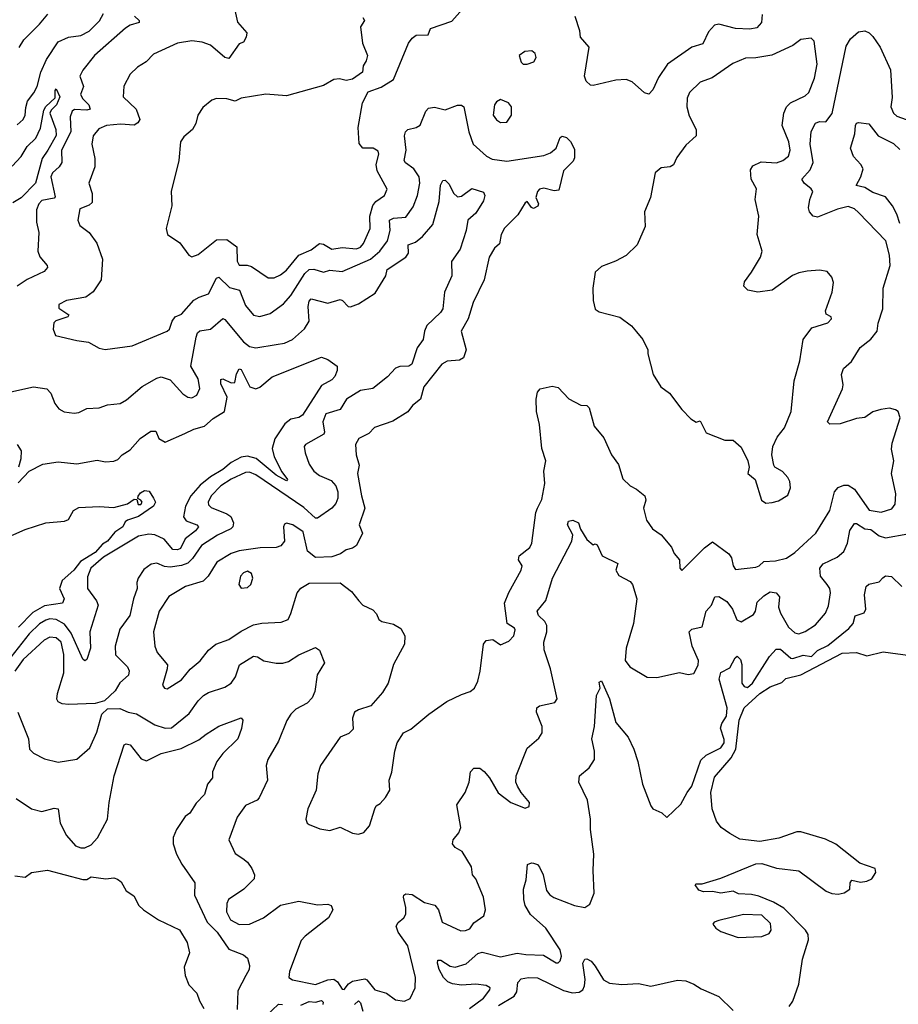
# Model space of a CAD drawing. Extents: x 1552033 to 1694788, y 811965 to 917215.
# Tile 84 of 256: x 1601038 to 1605308, y 825055 to 829839. Entities that reach past the tile are written whole.
import ezdxf

# ---------------------------------------------------------------- set-up
doc = ezdxf.new("R2010")
doc.units = 0

msp = doc.modelspace()

# ---------------------------------------------------------------- linework, layer by layer
at = {"layer": '0CON20XD'}
for points in [[(1602071.1, 829945), (1602096.4, 829826.4), (1602141.2, 829775), (1602138.8, 829755), (1602125, 829730), (1602105, 829722.5), (1602055, 829650), (1602035, 829655.5), (1601965.3, 829715.3), (1601925, 829730.4), (1601875, 829736.2), (1601805, 829724.4), (1601687.7, 829672.3), (1601653.3, 829635), (1601610.7, 829609.3), (1601575, 829574), (1601544.3, 829515.7), (1601540.8, 829465), (1601604.2, 829404.2), (1601621.5, 829355), (1601612.7, 829337.3), (1601595, 829326.4), (1601527.7, 829332.3), (1601460, 829325), (1601421.9, 829308.1), (1601395.7, 829275), (1601388.1, 829235), (1601403.8, 829165), (1601403.3, 829125), (1601374.4, 829045), (1601390.8, 828995), (1601389.4, 828950.6), (1601375, 828938.2), (1601330.6, 828919.4), (1601320.3, 828865), (1601329.8, 828839.8), (1601375.7, 828805), (1601412.8, 828752.8), (1601440, 828675), (1601434.2, 828575), (1601395, 828516.2), (1601359.7, 828490.3), (1601265, 828474.4), (1601227.5, 828455), (1601227.5, 828437.5), (1601277.5, 828405), (1601272.5, 828395), (1601214.4, 828375.6), (1601204.3, 828365.7), (1601201.2, 828335), (1601212.5, 828305), (1601315, 828280), (1601372.7, 828272.7), (1601425, 828243.8), (1601453.6, 828236.4), (1601585, 828254.3), (1601755, 828326.5), (1601765.5, 828335), (1601779.4, 828375), (1601794.2, 828395), (1601825, 828408.1), (1601885, 828476.1), (1601910.5, 828490.5), (1601955, 828507.1), (1601995, 828582.9), (1602005, 828587.8), (1602058.1, 828538.1), (1602105.5, 828525), (1602135, 828450), (1602175, 828404.3), (1602205, 828397.5), (1602255, 828412), (1602320.6, 828459.4), (1602355, 828498.5), (1602423.4, 828606.6), (1602445, 828624.7), (1602467.8, 828627.8), (1602515, 828612.2), (1602545, 828621.6), (1602605, 828615.3), (1602743.3, 828675), (1602787.6, 828715), (1602825.2, 828765), (1602838, 828815), (1602835.4, 828865), (1602854.8, 828875.2), (1602915, 828880.4), (1602950.8, 828929.2), (1602971.1, 828985), (1602982.8, 829045), (1602978.8, 829075), (1602954.3, 829114.3), (1602913.8, 829143.8), (1602906.9, 829155), (1602915.9, 829205), (1602907.5, 829275), (1602912.5, 829295), (1602925, 829305.6), (1602965, 829315.6), (1602983.5, 829326.5), (1603011.4, 829395), (1603025, 829410), (1603053.9, 829413.9), (1603105, 829400.8), (1603165, 829424), (1603185, 829424.2), (1603196.5, 829415), (1603220, 829295), (1603241.2, 829235), (1603306.4, 829176.3), (1603335, 829160.8), (1603405, 829151.8), (1603585, 829179.5), (1603617.6, 829192.4), (1603644.5, 829215), (1603665, 829266.7), (1603675, 829274), (1603695, 829267.1), (1603715, 829248.1), (1603735, 829210), (1603735, 829167.5), (1603728.6, 829151.4), (1603681.5, 829105), (1603658.7, 829011.3), (1603635, 829006.9), (1603585, 829021.1), (1603565, 829015.6), (1603554.4, 829005), (1603546.2, 828975), (1603559.1, 828945), (1603556.5, 828933.5), (1603535, 828921.1), (1603525, 828926), (1603505, 828956), (1603495, 828948.8), (1603459.5, 828890.5), (1603394.1, 828825.9), (1603378.2, 828795), (1603369.6, 828750.4), (1603345, 828729.2), (1603320.4, 828685), (1603294.6, 828575.4), (1603241.5, 828465), (1603217.1, 828385), (1603183.3, 828325), (1603208.1, 828235), (1603195, 828196.2), (1603175, 828184.3), (1603115, 828180.4), (1603090, 828165), (1603001.5, 828055), (1602985.6, 827995), (1602947.5, 827965), (1602925, 827933.1), (1602851.2, 827888.8), (1602762.6, 827857.4), (1602735, 827828.8), (1602685.7, 827804.3), (1602670, 827775), (1602672.5, 827725), (1602687.1, 827675), (1602680.4, 827635), (1602698.8, 827525), (1602715.6, 827465), (1602687.5, 827385), (1602703.8, 827345), (1602675, 827283.8), (1602655, 827271.2), (1602625, 827263.8), (1602596.8, 827243.2), (1602555, 827228.6), (1602475, 827226.9), (1602436.4, 827256.4), (1602415, 827351.1), (1602365, 827384.5), (1602335, 827392.9), (1602325, 827388.8), (1602320.6, 827375), (1602324.4, 827305), (1602307.8, 827282.2), (1602284.6, 827275.4), (1602207.1, 827272.9), (1602105, 827258.4), (1602065, 827246.2), (1601996.4, 827203.6), (1601953.4, 827135), (1601929.7, 827110.3), (1601844.4, 827085.6), (1601763.4, 827036.6), (1601715.4, 826965), (1601687.5, 826865), (1601695.4, 826795), (1601705.3, 826765.3), (1601755.6, 826705), (1601755.5, 826685), (1601732.2, 826605), (1601741.2, 826591.2), (1601755, 826587.3), (1601825, 826632.5), (1601867.2, 826682.8), (1601915.7, 826724.3), (1601955, 826775.5), (1601991.4, 826805), (1602055, 826827.7), (1602115, 826868), (1602175, 826898.9), (1602215, 826906.9), (1602308.3, 826911.7), (1602342, 826925), (1602356.4, 826953.6), (1602386.3, 827053.7), (1602405, 827077.1), (1602445, 827100.8), (1602595, 827102.9), (1602650.7, 827060.7), (1602685.7, 827015), (1602705, 826994.3), (1602755, 826972), (1602772.7, 826952.7), (1602784, 826925), (1602797.5, 826915), (1602855, 826902.9), (1602890.9, 826880.9), (1602909.2, 826845), (1602908, 826805), (1602854.4, 826705.6), (1602828.8, 826615), (1602800.5, 826569.5), (1602744, 826505), (1602683.9, 826486.1), (1602665.5, 826474.5), (1602656, 826445), (1602658.3, 826391.7), (1602638.3, 826371.7), (1602595, 826353.3), (1602500, 826215), (1602487.1, 826175), (1602479.2, 826095), (1602438.6, 826005), (1602429.2, 825955), (1602435.9, 825935.9), (1602445, 825928.8), (1602497.3, 825907.3), (1602545, 825900), (1602595, 825916), (1602655, 825886.2), (1602685, 825881.2), (1602710.5, 825889.5), (1602738.3, 825921.7), (1602763.8, 826005), (1602770.7, 826019.3), (1602789.3, 826030.7), (1602815, 826060), (1602836.7, 826095), (1602833.3, 826145), (1602846.4, 826183.6), (1602861.2, 826285), (1602873.3, 826325), (1602902.5, 826375), (1602938.3, 826391.7), (1603025.9, 826464.1), (1603114.3, 826525.7), (1603185, 826561.2), (1603227.5, 826575), (1603248.3, 826591.7), (1603264.2, 826625), (1603275.5, 826674.5), (1603292, 826805), (1603305, 826822.5), (1603337, 826827), (1603375, 826802.5), (1603415, 826820), (1603438.8, 826845), (1603446.7, 826875), (1603443, 826883), (1603407.5, 826905), (1603394, 827005), (1603415, 827056.7), (1603475.6, 827165), (1603479.4, 827185), (1603461.4, 827215), (1603465.6, 827235), (1603516.9, 827275), (1603526.9, 827295), (1603546.2, 827445), (1603554.2, 827465.8)], [(1602705, 829850), (1602713.3, 829835), (1602694, 829805), (1602703.8, 829725), (1602728.1, 829665), (1602721.4, 829638.6), (1602706.7, 829615), (1602703.8, 829585), (1602655, 829550), (1602625, 829543.8), (1602591.7, 829551.7), (1602565, 829548.8), (1602515, 829520), (1602335, 829469.6), (1602235, 829477.1), (1602115, 829457.1), (1602085, 829442.5), (1602045, 829454.3), (1601994.2, 829455.8), (1601971.2, 829448.8), (1601927.3, 829412.7), (1601904.2, 829375.8), (1601893.8, 829335), (1601878, 829305), (1601835, 829269.2), (1601820, 829245), (1601811.4, 829155), (1601774, 829005), (1601778.1, 828935), (1601749.4, 828825), (1601757.1, 828795), (1601815.5, 828755.5), (1601860, 828695), (1601875, 828686.2), (1601905, 828697.5), (1601995, 828770), (1602045, 828771.2), (1602093.3, 828735), (1602094.3, 828665.7), (1602105, 828646.7), (1602142.9, 828647.1), (1602165, 828640.5), (1602245.4, 828585.4), (1602275, 828585.4), (1602305, 828600), (1602335, 828622.9), (1602394.8, 828695.2), (1602455, 828721.6), (1602495, 828752.5), (1602515, 828748.4), (1602555, 828724.6), (1602605, 828731.9), (1602675, 828725.7), (1602695, 828734.7), (1602708.8, 828751.2), (1602741, 828825), (1602739.3, 828885), (1602754.2, 828935.8), (1602768.9, 828955), (1602811.4, 828985), (1602823.3, 829015), (1602774.6, 829105), (1602771.1, 829135), (1602783.6, 829185), (1602779.8, 829199.8), (1602755.3, 829215.3), (1602705.6, 829215.6), (1602688.3, 829238.3), (1602683.3, 829315), (1602704.2, 829435.8), (1602731.2, 829488.8), (1602795, 829510.8), (1602855, 829549.2), (1602928.1, 829725), (1602945, 829749.2), (1602965, 829764.3), (1603022.5, 829765), (1603034.2, 829795.8), (1603137.6, 829832.4), (1603190.3, 829889.7)], [(1601025, 829328.9), (1601055, 829354.4), (1601064.7, 829375.3), (1601068, 829412), (1601076, 829444), (1601106.5, 829483.5), (1601122.1, 829515), (1601140.2, 829585), (1601168, 829645), (1601225, 829730.8), (1601275, 829753.5), (1601335, 829761.6), (1601375, 829783.3), (1601426.4, 829833.7), (1601445, 829869.2)], [(1601595.9, 829855.9), (1601618.8, 829835), (1601618.8, 829825), (1601575, 829813.3), (1601551.6, 829798.4), (1601401.3, 829665), (1601345, 829594.5), (1601330.3, 829565), (1601347.3, 829515), (1601333.8, 829475), (1601344.2, 829455), (1601373.6, 829425), (1601380.4, 829405), (1601365, 829398.8), (1601305, 829402.6), (1601292.7, 829395), (1601282.6, 829367.4), (1601286.9, 829295), (1601240.8, 829205), (1601242.2, 829145), (1601230.3, 829125), (1601197.3, 829095), (1601189.2, 829075), (1601211.1, 828978.9), (1601205, 828972.7), (1601145, 828960.9), (1601130.5, 828945), (1601119.5, 828915), (1601118.9, 828855), (1601130.6, 828805), (1601125.6, 828715), (1601136.3, 828686.3), (1601172, 828645), (1601173.8, 828635), (1601156.2, 828615), (1601075, 828576.9), (1601025.7, 828545)], [(1601035, 829703.3), (1601058.5, 829741.5), (1601135, 829817.1), (1601174, 829866)], [(1604646.9, 829865), (1604643.9, 829825), (1604621.2, 829798.8), (1604586.7, 829793.3), (1604516, 829796), (1604435, 829816.9), (1604415, 829812.5), (1604385, 829780.8), (1604358.1, 829721.9), (1604305, 829705.4), (1604187, 829623), (1604142.4, 829557.6), (1604115, 829498), (1604095, 829478), (1604075, 829484), (1604015, 829536.5), (1603985, 829548.2), (1603935, 829545.4), (1603825, 829519.4), (1603811.3, 829521.3), (1603791.1, 829541.1), (1603783.1, 829565), (1603805.7, 829705), (1603763.1, 829755), (1603760, 829785), (1603737.1, 829855)], [(1603554.2, 827465.8), (1603575, 827507.5), (1603590.9, 827585), (1603585.6, 827645), (1603594.4, 827695), (1603576.2, 827755), (1603565, 827872.5), (1603549.1, 827935), (1603547.3, 827995), (1603555, 828030), (1603566.7, 828045), (1603625, 828059.2), (1603655, 828052.5), (1603706.6, 827996.6), (1603765, 827966.2), (1603795, 827964), (1603805, 827954), (1603830.5, 827865), (1603877, 827807), (1603914.3, 827725), (1603948.5, 827678.5), (1603968.6, 827608.6), (1604004.4, 827574.4), (1604035, 827558.8), (1604076.2, 827525), (1604081.2, 827505), (1604070, 827465), (1604085, 827407.5), (1604113.8, 827365), (1604155, 827336.2), (1604205.5, 827275.5), (1604219.2, 827245), (1604244, 827215), (1604246.7, 827175), (1604256.4, 827163.6), (1604366.6, 827273.4), (1604405, 827302.8), (1604484.7, 827244.7), (1604498.1, 827225), (1604505.8, 827185), (1604517.5, 827167.5), (1604615, 827179.5), (1604632, 827185), (1604653.9, 827206.1), (1604710.7, 827209.3), (1604765, 827222.2), (1604805, 827250), (1604907.5, 827345), (1604975.4, 827455), (1604997.5, 827545), (1605015, 827565.5), (1605043, 827577), (1605065, 827577.7), (1605095, 827558.2), (1605166.8, 827456.8), (1605225, 827445.7), (1605276.8, 827463.2), (1605293.4, 827485), (1605296, 827535), (1605274.2, 827635), (1605286, 827695), (1605275, 827752.5), (1605277.6, 827782.4), (1605316.7, 827905), (1605306.7, 827935), (1605293.9, 827943.9), (1605265, 827952), (1605222.5, 827945), (1605185, 827933.5), (1605145, 827907.1), (1605105, 827902.1), (1605025, 827875.5), (1604974.5, 827874.5), (1604964.5, 827884.5), (1605037.2, 828045), (1605040, 828065), (1605032, 828115), (1605042.1, 828145), (1605081.2, 828178.8), (1605123.3, 828246.7), (1605175, 828287.1), (1605205.6, 828325), (1605209.5, 828365), (1605233.6, 828435), (1605234.6, 828535), (1605267.8, 828645), (1605265.6, 828695), (1605247.5, 828765), (1605115, 828903.1), (1605095, 828920), (1605065, 828931.1), (1605012.2, 828917.8), (1604915, 828880), (1604894.3, 828884.3), (1604876.2, 828905), (1604872, 828925), (1604878.2, 828965), (1604892.5, 829005), (1604885, 829018), (1604850.6, 829045), (1604839.4, 829065), (1604879.8, 829110.2), (1604894.7, 829145), (1604880.2, 829235), (1604884.3, 829295.7), (1604905, 829336.7), (1604925, 829344.4), (1604956.4, 829343.6), (1604986.4, 829383.6), (1605055, 829710), (1605075, 829745.6), (1605115, 829780.5), (1605145, 829785.5), (1605166, 829775), (1605185, 829757.5), (1605220, 829705), (1605269.4, 829595), (1605278.3, 829461.7), (1605272.5, 829415), (1605285, 829385.8), (1605301.1, 829371.1), (1605515, 829294.4)], [(1604665, 827490), (1604695, 827493.8), (1604725, 827501.2), (1604771.7, 827528.3), (1604783.3, 827565), (1604781.2, 827595), (1604771.2, 827615), (1604745, 827643.8), (1604707.5, 827665), (1604702.5, 827675), (1604693.3, 827725), (1604698.8, 827765), (1604718.8, 827811.2), (1604755, 827856.7), (1604788, 827935), (1604801.4, 828085), (1604829.1, 828180.9), (1604845.7, 828285), (1604888.3, 828341.7), (1604965, 828366), (1604984, 828385), (1604981.2, 828395), (1604958, 828408), (1604953.9, 828423.9), (1604986.9, 828515), (1604992.3, 828562.3), (1604985, 828587.5), (1604962.5, 828615), (1604925, 828622.5), (1604865, 828616.9), (1604825, 828609.4), (1604794.5, 828595.5), (1604695, 828525.8), (1604625, 828516), (1604577.5, 828525), (1604556.7, 828545), (1604560, 828565), (1604595, 828612), (1604638.2, 828685), (1604646.2, 828715), (1604622.5, 828795), (1604630.6, 828885), (1604612.5, 828965), (1604618.1, 829018.1), (1604592.9, 829065), (1604590, 829110), (1604601.7, 829128.3), (1604641.7, 829148.3), (1604716.6, 829143.4), (1604746.7, 829155), (1604774.2, 829175.8), (1604782.2, 829205), (1604776.4, 829246.4), (1604744.1, 829325), (1604751.6, 829385), (1604765.4, 829415), (1604784.8, 829435.2), (1604855, 829470), (1604873.3, 829485), (1604900, 829555), (1604913.4, 829623.4), (1604898.8, 829735), (1604885, 829750), (1604835, 829742.5), (1604796.2, 829713.8), (1604692.6, 829667.4), (1604615, 829653.2), (1604565, 829651.5), (1604504.2, 829625.8), (1604403.2, 829556.8), (1604345, 829535.4), (1604293.5, 829485), (1604282.1, 829457.9), (1604279.6, 829415), (1604291.5, 829371.5), (1604325.6, 829305), (1604325.8, 829275), (1604275, 829228.8), (1604231.2, 829168.8), (1604215, 829133.8), (1604200, 829125), (1604155, 829120), (1604126.7, 829095), (1604104.3, 828975), (1604074, 828905), (1604077.5, 828835), (1604038.8, 828745), (1603985, 828693.3), (1603933.9, 828666.1), (1603865, 828640), (1603835, 828612.5), (1603823.2, 828535), (1603824.6, 828475), (1603835, 828432.5), (1603855, 828420), (1603955, 828393.3), (1604011.7, 828351.7), (1604035, 828323.3), (1604065.8, 828285.8), (1604091.2, 828235), (1604091.2, 828215), (1604116.7, 828115), (1604153.3, 828055), (1604196.7, 828025), (1604256.7, 827945), (1604300.5, 827900.5), (1604325, 827883.8), (1604345, 827890), (1604375, 827832), (1604465, 827796.2), (1604505.8, 827795.8), (1604545, 827762.5), (1604577.5, 827695), (1604582.5, 827665), (1604577.5, 827635), (1604612.5, 827605), (1604642.5, 827505), (1604665, 827490)], [(1603505, 829623.8), (1603537.5, 829635), (1603547.5, 829655), (1603542.5, 829675), (1603527.3, 829687.3), (1603492.5, 829685), (1603466.2, 829665), (1603475, 829632.5), (1603485, 829623.8), (1603505, 829623.8)], [(1601002.1, 829127.9), (1601045, 829174.5), (1601075, 829222.9), (1601116.3, 829263.7), (1601138.4, 829311.6), (1601155, 829399.4), (1601165, 829417.7), (1601210.7, 829459.3), (1601210, 829495), (1601215, 829503.8), (1601233.1, 829465), (1601216.3, 829425), (1601190.2, 829399.8), (1601184.5, 829385), (1601214, 829305), (1601215, 829276.7), (1601175.4, 829205), (1601146.8, 829165), (1601115, 829044.5), (1601045, 828973.2), (1601005, 828950)], [(1603375, 829340), (1603405, 829341.2), (1603427.5, 829375), (1603428.6, 829415), (1603413.8, 829435), (1603375, 829450.8), (1603355, 829440), (1603345.8, 829425), (1603339.2, 829375), (1603355, 829352), (1603375, 829340)], [(1605315, 828849.3), (1605301.4, 828895), (1605280, 828935), (1605245, 828977.7), (1605185, 829000), (1605145, 829023.2), (1605103.6, 829033.6), (1605125.6, 829075), (1605137.5, 829115), (1605126.1, 829136.1), (1605090, 829175), (1605075.6, 829215), (1605096.7, 829285), (1605099.2, 829325), (1605104.3, 829335.7), (1605115, 829340), (1605165, 829332.5), (1605210.4, 829275), (1605285, 829237.2), (1605315, 829208.1)], [(1600995, 828030.8), (1601105, 828055.5), (1601170, 828045), (1601188.6, 828025), (1601208.1, 827975), (1601228.9, 827948.9), (1601253.7, 827933.7), (1601302.1, 827927.9), (1601325, 827930), (1601365, 827950.6), (1601425, 827954), (1601465, 827968.1), (1601526.1, 827973.9), (1601557.8, 827992.2), (1601632.4, 828057.6), (1601705, 828097.9), (1601725, 828103.1), (1601770, 828090), (1601831.4, 828021.4), (1601855, 828005.7), (1601875, 828001.4), (1601898.6, 828015), (1601912.8, 828047.2), (1601905, 828094), (1601870, 828155), (1601895, 828296.2), (1601902.6, 828317.4), (1601913.3, 828326.7), (1601964.6, 828335.4), (1602025, 828386.9), (1602035, 828382.9), (1602125, 828274.6), (1602155, 828250.5), (1602185, 828245.4), (1602285, 828260.4), (1602325, 828267.3), (1602364.2, 828285), (1602422.6, 828337.4), (1602444.5, 828375), (1602439.5, 828445), (1602445, 828472), (1602455, 828483.3), (1602535, 828461.9), (1602595, 828480), (1602607.1, 828475), (1602635, 828445.7), (1602645, 828444.4), (1602685, 828458.5), (1602765, 828510.4), (1602818, 828595), (1602823.8, 828625), (1602915.4, 828685), (1602927.4, 828705), (1602925.4, 828744.6), (1602961.4, 828758.6), (1602996.2, 828785), (1603045.6, 828844.4), (1603076.5, 828955), (1603082.5, 829035), (1603095, 829058.6), (1603105, 829059.4), (1603125, 829040.6), (1603146.5, 828996.5), (1603165, 828978.9), (1603185, 828982.2), (1603235, 829018.6), (1603291.3, 829001.3), (1603298.5, 828985), (1603291.6, 828958.4), (1603255, 828899.5), (1603215.4, 828864.6), (1603208.3, 828815), (1603178.4, 828725), (1603136.9, 828665), (1603138, 828595), (1603101.8, 828515), (1603094, 828435), (1603083, 828417), (1603016.4, 828353.6), (1603004.7, 828325), (1602998.2, 828285), (1602968.9, 828245), (1602943.8, 828165), (1602928.8, 828155), (1602885.3, 828154.7), (1602865, 828146.1), (1602825, 828104.5), (1602755, 828046.9), (1602695, 828037.3), (1602626.9, 827995), (1602594.7, 827945.3), (1602525.9, 827924.1), (1602510.7, 827885), (1602520, 827835), (1602515.6, 827825), (1602427.5, 827775), (1602420.6, 827765), (1602424.6, 827735), (1602445, 827680), (1602466.7, 827645), (1602494.8, 827624.8), (1602551, 827601), (1602575, 827574.4), (1602584.2, 827545), (1602584.1, 827515), (1602575, 827487.8), (1602555, 827466), (1602485, 827416.5), (1602475, 827417.1), (1602418.9, 827468.9), (1602185, 827628.4), (1602155, 827640.4), (1602135, 827638.3), (1602065, 827605.9), (1602015.3, 827575), (1601968.9, 827525), (1601953.8, 827495), (1601955, 827482), (1601968.5, 827468.5), (1602045, 827438.8), (1602063.5, 827425), (1602077.5, 827395), (1602073.3, 827375), (1602064.5, 827365), (1601999.1, 827335), (1601922, 827285), (1601878.2, 827221.8), (1601855, 827199), (1601825, 827186.9), (1601769.4, 827179.4), (1601742, 827182), (1601705, 827197.9), (1601676.2, 827193.8), (1601641.8, 827168.2), (1601613.7, 827126.3), (1601606.9, 827105), (1601608.9, 827075), (1601590.4, 827025), (1601572.9, 826945), (1601525, 826878), (1601502.5, 826795), (1601503.3, 826753.3), (1601561.8, 826695), (1601569.6, 826675), (1601567.5, 826655), (1601525, 826617.9), (1601501.3, 826578.7), (1601450, 826530), (1601405, 826517.3), (1601275, 826511.2), (1601245, 826514.5), (1601225.4, 826525.4), (1601218.1, 826538.1), (1601221.5, 826565), (1601252.9, 826665), (1601251.9, 826755), (1601238.8, 826815), (1601215, 826836.3), (1601185, 826838.9), (1601157.5, 826825), (1601055, 826730.4), (1601015, 826674.6)], [(1601030.8, 827589.2), (1601083.3, 827645), (1601150.7, 827679.3), (1601225, 827691.1), (1601315, 827681.9), (1601415, 827698.6), (1601455, 827690.6), (1601495, 827694.4), (1601515, 827702.9), (1601535.5, 827724.5), (1601575, 827749.4), (1601623.1, 827805), (1601675, 827839.5), (1601699.7, 827839.7), (1601715, 827804), (1601745, 827786.9), (1601841, 827829), (1601885, 827850.3), (1601936.2, 827863.8), (1601978.2, 827901.8), (1602032.8, 827935), (1602045.5, 828005.5), (1602015, 828070.6), (1602015, 828090.8), (1602025, 828094.6), (1602065, 828075.3), (1602084, 828076), (1602091.1, 828118.9), (1602105, 828142.5), (1602115, 828138.8), (1602156.5, 828055), (1602185, 828046.2), (1602205, 828053.3), (1602265, 828104.5), (1602505, 828199.7), (1602535, 828188.1), (1602581.3, 828155), (1602581.7, 828135), (1602569.3, 828105), (1602555, 828088.8), (1602505, 828062.5), (1602412.9, 827917.1), (1602395, 827906.8), (1602355, 827897.8), (1602327.2, 827875), (1602277.6, 827802.4), (1602265.8, 827755.8), (1602274.4, 827714.4), (1602311.9, 827641.9), (1602338.9, 827605), (1602335, 827599.2), (1602285, 827625.8), (1602186.8, 827706.8), (1602145, 827719), (1602115, 827713.3), (1602065, 827688.1), (1602025.7, 827654.3), (1601965, 827618.4), (1601915, 827577.6), (1601869.8, 827525), (1601843.7, 827475), (1601834.4, 827424.4), (1601846.7, 827405), (1601899.2, 827385), (1601906.9, 827375), (1601892.1, 827355), (1601842.8, 827317.2), (1601819.7, 827270.3), (1601805, 827263.7), (1601782.9, 827265), (1601740, 827315), (1601695, 827335.6), (1601665, 827339.4), (1601615, 827329.2), (1601445, 827228.1), (1601383.3, 827175), (1601368.1, 827131.9), (1601367.8, 827075), (1601411.9, 827015), (1601419.2, 826995), (1601379, 826865), (1601381.3, 826785), (1601365, 826730.8), (1601355, 826724.3), (1601345, 826731.4), (1601288.9, 826858.9), (1601255, 826901.6), (1601215, 826924.8), (1601185, 826927.3), (1601165, 826921.7), (1601135, 826903.5), (1601084.8, 826855), (1600995, 826741.7)], [(1601026, 827775), (1601045.7, 827745), (1601044.2, 827705), (1601032, 827665)], [(1600954.2, 827314.2), (1601065, 827361.9), (1601165, 827394), (1601255, 827402), (1601275, 827411.2), (1601300, 827455), (1601325, 827469.2), (1601425, 827474.4), (1601495, 827469.4), (1601562.5, 827487.5), (1601595, 827509.2), (1601607.5, 827507.5), (1601613.6, 827483.6), (1601627, 827483), (1601632.5, 827495), (1601627.5, 827505), (1601612.5, 827512.5), (1601614, 827524), (1601625, 827540), (1601645, 827552), (1601667.7, 827547.7), (1601687.5, 827515), (1601697.5, 827495), (1601687.5, 827475), (1601615.8, 827425), (1601562.4, 827407.6), (1601550.8, 827399.2), (1601538.7, 827375), (1601501.1, 827348.9), (1601465, 827305.4), (1601439.8, 827290.2), (1601405, 827249.8), (1601332.8, 827207.2), (1601300.6, 827165), (1601243.6, 827115), (1601231.1, 827075), (1601254.3, 827025), (1601245.8, 827005), (1601158.2, 826991.8), (1601101.4, 826958.6), (1601032.6, 826887.4)], [(1602655, 825167.7), (1602715, 825178.7), (1602725, 825174.6), (1602764.5, 825125), (1602820, 825110), (1602865, 825077.5), (1602908.8, 825071.2), (1602935.8, 825084.2), (1602960, 825135), (1602961.4, 825185), (1602925, 825340), (1602877.1, 825405), (1602867.5, 825435), (1602876.9, 825453.1), (1602904.7, 825475.3), (1602915, 825493.8), (1602915.4, 825525), (1602903.3, 825575), (1602905, 825586.2), (1602915, 825592.5), (1602945, 825588.5), (1603005, 825550), (1603056.2, 825536.2), (1603073.5, 825515), (1603091.9, 825455), (1603182.1, 825412.1), (1603205, 825413.1), (1603225, 825421.9), (1603245, 825450.8), (1603293.3, 825485), (1603301.2, 825515), (1603291.4, 825575), (1603254.5, 825664.5), (1603239.4, 825685), (1603233, 825723), (1603187.7, 825797.7), (1603155, 825817.5), (1603142, 825835), (1603144.3, 825855), (1603172.4, 825887.6), (1603181.2, 825915), (1603162.5, 826025), (1603203.6, 826085), (1603221.8, 826135), (1603229.2, 826185), (1603245, 826202), (1603275, 826202.9), (1603295, 826186.7), (1603320.9, 826155), (1603362.9, 826082.9), (1603425, 826035.8), (1603495, 826008.8), (1603513.6, 826016.4), (1603516, 826035), (1603474.4, 826084.4), (1603456.9, 826115), (1603450, 826135), (1603450.6, 826165), (1603505, 826300), (1603561.7, 826348.3), (1603577.1, 826375), (1603576.7, 826405), (1603550, 826475), (1603552, 826495), (1603564.4, 826505.6), (1603638.5, 826521.5), (1603650.6, 826539.4), (1603617.7, 826685), (1603587.7, 826777.7), (1603586.1, 826815), (1603599.2, 826865), (1603599.5, 826895), (1603589.7, 826915), (1603559.8, 826945), (1603553.1, 826965), (1603595, 827017.5), (1603628.2, 827125), (1603721.4, 827305), (1603725.7, 827335.7), (1603699.8, 827385), (1603705, 827403.3), (1603726.8, 827406.8), (1603754.1, 827394.1), (1603763.9, 827363.9), (1603795, 827313.3), (1603825, 827287.5), (1603835, 827292.5), (1603845, 827287.5), (1603868.9, 827235), (1603945, 827196.2), (1603936, 827165), (1603949.1, 827139.1), (1604005, 827109.2), (1604015.8, 827095), (1604036.8, 827025), (1604021.4, 826905), (1603985.3, 826785), (1603980.8, 826725), (1604003.1, 826695), (1604087.5, 826645), (1604135, 826643.1), (1604245, 826666.7), (1604287, 826657), (1604315, 826662.5), (1604335, 826702.5), (1604336.4, 826725), (1604306.8, 826795), (1604291.2, 826865), (1604305, 826878), (1604355, 826890), (1604373.9, 826965), (1604399.6, 826995), (1604416.2, 827035), (1604435, 827037.3), (1604475, 827012.1), (1604501.8, 826975), (1604522.6, 826922.6), (1604545, 826913.1), (1604605, 826948.6), (1604614.5, 826965), (1604621.7, 827008.3), (1604655, 827040.6), (1604685, 827058.5), (1604714.7, 827054.7), (1604730.7, 827035), (1604726.5, 826985), (1604734.7, 826955), (1604775, 826887.5), (1604805, 826860.6), (1604825, 826854.5), (1604855, 826866.4), (1604905, 826899.6), (1604953.8, 826955), (1604968.7, 826991.3), (1604978.9, 827055), (1604975.5, 827075), (1604961.5, 827095), (1604930, 827135), (1604926.4, 827175), (1604942.9, 827195), (1605011.7, 827228.3), (1605043.5, 827255), (1605061.2, 827295), (1605072.9, 827357.1), (1605095, 827390.5), (1605105, 827391.2), (1605145, 827365.3), (1605175, 827362.9), (1605215, 827330.9), (1605245, 827322.2), (1605355, 827340.6)], [(1602115, 827077.5), (1602145, 827080.8), (1602160.8, 827095), (1602170.6, 827125), (1602165, 827148.8), (1602145, 827160), (1602125, 827151.4), (1602111.4, 827135), (1602103.8, 827095), (1602115, 827077.5)], [(1603497.8, 825297.8), (1603583.3, 825293.3), (1603645, 825256), (1603655, 825256.7), (1603664.1, 825265.9), (1603671.2, 825288.8), (1603665, 825319.2), (1603595.8, 825425), (1603521.2, 825491.2), (1603495.3, 825535), (1603487.5, 825565), (1603485.8, 825614.2), (1603499.4, 825660.6), (1603506.7, 825735), (1603525, 825743.3), (1603535, 825741.2), (1603554, 825734), (1603565, 825721.2), (1603581.4, 825685), (1603598.6, 825608.6), (1603615, 825586.5), (1603634, 825574), (1603734.3, 825535.7), (1603783.9, 825526.1), (1603808.8, 825541.2), (1603830, 825595), (1603824.3, 825705), (1603828.6, 825785), (1603811.5, 825905), (1603812.3, 825955), (1603797, 826047), (1603756, 826135), (1603758.8, 826165), (1603805.5, 826204.5), (1603831.4, 826245), (1603831.1, 826285), (1603818, 826345), (1603832.2, 826405), (1603840.8, 826555), (1603858.3, 826591.7), (1603855, 826620), (1603865, 826626.7), (1603905, 826538.8), (1603935.6, 826425), (1603995, 826353.3), (1604023.1, 826295), (1604042.5, 826235), (1604064.7, 826125), (1604105, 826020), (1604115, 826004.6), (1604158.8, 825985), (1604182.5, 825962.5), (1604251.7, 826028.3), (1604281.1, 826085), (1604305.2, 826114.8), (1604347.8, 826242.2), (1604373.7, 826266.3), (1604445, 826301.2), (1604461.6, 826325), (1604462.1, 826342.1), (1604443.1, 826396.9), (1604450, 826420), (1604472.5, 826455), (1604476.4, 826495), (1604438.1, 826635), (1604445, 826668.1), (1604489.7, 826690.3), (1604515, 826738), (1604525, 826746), (1604540.6, 826730.6), (1604546.8, 826706.8), (1604547.6, 826615), (1604559, 826599), (1604575, 826594.8), (1604599, 826615), (1604682.5, 826745), (1604715, 826780.8), (1604735, 826781.2), (1604785, 826737.2), (1604795, 826735.3), (1604845, 826751), (1604885.5, 826745), (1604915.2, 826774.8), (1604965, 826798.1), (1605068.4, 826881.6), (1605087.9, 826905), (1605097.9, 826942.1), (1605142.4, 826957.6), (1605150.8, 826975), (1605143.8, 827045), (1605152.5, 827085), (1605165, 827097.1), (1605215, 827108), (1605232.4, 827127.6), (1605245, 827136.9), (1605275, 827134.4), (1605324.7, 827084.7)], [(1601029.4, 826475), (1601080, 826345), (1601085.8, 826295), (1601105.5, 826275.5), (1601158.3, 826248.3), (1601225, 826232.2), (1601315, 826245.7), (1601378.4, 826301.6), (1601412.3, 826377.7), (1601437.5, 826465), (1601465, 826491.2), (1601525, 826493.1), (1601565, 826474.6), (1601605, 826466.9), (1601695, 826413.8), (1601745, 826397.3), (1601775, 826397.9), (1601861.5, 826468.5), (1601905, 826530), (1601930.9, 826555), (1601955, 826570.7), (1602035, 826595.4), (1602065.4, 826615), (1602086.5, 826646.5), (1602106.4, 826705), (1602175, 826746.2), (1602193.3, 826743.3), (1602225, 826724.6), (1602285, 826711.9), (1602316.6, 826713.4), (1602345, 826720), (1602395, 826752.9), (1602475, 826788), (1602495.7, 826775.7), (1602520, 826715), (1602484.5, 826655.5), (1602472.7, 826575), (1602459.1, 826545), (1602435, 826518.1), (1602380.2, 826489.8), (1602355.5, 826464.5), (1602336.4, 826433.6), (1602295, 826334), (1602243.6, 826245), (1602235.6, 826215), (1602242.9, 826145), (1602202.4, 826057.6), (1602192.7, 826047.3), (1602135, 826020.6), (1602094.3, 825965), (1602054.4, 825855), (1602085, 825788.6), (1602123, 825763), (1602145, 825746), (1602165.8, 825715), (1602179.2, 825685), (1602178, 825665), (1602127.5, 825615), (1602053.1, 825565), (1602045.4, 825545), (1602043.1, 825505), (1602062.9, 825465), (1602105, 825442.8), (1602155, 825445.2), (1602223.3, 825475), (1602305, 825537.5), (1602395, 825556.5), (1602485, 825538.8), (1602535, 825542), (1602552.5, 825535), (1602560, 825515), (1602538.6, 825475), (1602425, 825386.4), (1602406.2, 825365), (1602349.2, 825215), (1602346.2, 825186.2), (1602364.3, 825174.3), (1602475, 825150.8), (1602535, 825174.3), (1602565, 825176.8), (1602582.7, 825165), (1602605, 825128.6), (1602615, 825126.9), (1602635.9, 825155), (1602655, 825167.7)], [(1604778, 825045), (1604795, 825070), (1604825, 825153.3), (1604842.9, 825275), (1604871.6, 825368.4), (1604869.4, 825395), (1604857.8, 825415), (1604752.2, 825522.2), (1604702, 825552), (1604630.2, 825580.2), (1604595, 825589.5), (1604531.6, 825591.6), (1604505, 825604.4), (1604445, 825595.4), (1604405, 825603.8), (1604361.7, 825601.7), (1604339.3, 825609.3), (1604320, 825635), (1604325, 825640), (1604355, 825640), (1604445, 825667.8), (1604615, 825737.1), (1604645, 825739.4), (1604716.8, 825716.8), (1604825, 825702.9), (1604957.5, 825605), (1604985, 825592.9), (1605015, 825589.6), (1605045, 825596.5), (1605073.1, 825615), (1605074.7, 825645.3), (1605082.4, 825657.6), (1605125, 825648.8), (1605155, 825652.7), (1605179.4, 825665), (1605199.1, 825695), (1605196.2, 825715), (1605120.4, 825740.4), (1605005, 825832.7), (1604955, 825857.8), (1604835, 825892.4), (1604815, 825892.5), (1604728.2, 825861.8), (1604635, 825846.6), (1604538.2, 825858.2), (1604488.8, 825885), (1604446.4, 825915), (1604425, 825945.6), (1604403.3, 826005), (1604397, 826085), (1604415, 826158.1), (1604495, 826253.2), (1604519, 826295), (1604534.8, 826435.2), (1604558.9, 826495), (1604635, 826565.3), (1604685, 826598.5), (1604741.7, 826618.3), (1604761.1, 826638.9), (1604835, 826655.9), (1605035, 826760.6), (1605105, 826765.3), (1605155, 826749), (1605235, 826767.5), (1605365, 826749.6)], [(1601021.4, 826055), (1601095, 826005.5), (1601145, 825991.8), (1601205, 826008.9), (1601225.5, 826005.5), (1601235.4, 825935.4), (1601265.3, 825875.3), (1601308.6, 825825), (1601334.7, 825814.7), (1601355, 825816.1), (1601385, 825830), (1601415.9, 825864.1), (1601465.2, 825955), (1601473.2, 826035), (1601497.3, 826165), (1601545, 826315.8), (1601555, 826321.4), (1601575, 826315.7), (1601627.8, 826247.8), (1601655, 826238.5), (1601725, 826273.2), (1601822.4, 826297.6), (1601909.4, 826340.6), (1601945, 826367.1), (1602005, 826406.2), (1602115, 826447.5), (1602122.5, 826435), (1602116, 826395), (1602097.5, 826345), (1602025, 826274.4), (1601995.4, 826235), (1601974.4, 826185), (1601975.6, 826155), (1601951.1, 826125), (1601935.6, 826075), (1601895, 826032.9), (1601865.4, 825984.6), (1601842.6, 825967.4), (1601800, 825905), (1601783.6, 825865), (1601783.8, 825835), (1601800.4, 825785), (1601826.3, 825736.3), (1601889.2, 825645), (1601887.5, 825585), (1601949.2, 825455), (1601997.3, 825405), (1602055, 825323.3), (1602126.2, 825295), (1602145, 825278.8), (1602155.5, 825244.5), (1602153.1, 825225), (1602137.3, 825195), (1602098.8, 825121.2), (1602095, 825030)], [(1601015, 825680), (1601065, 825673.3), (1601095, 825696.2), (1601173.2, 825706.8), (1601345, 825660.8), (1601365, 825662), (1601386.1, 825673.9), (1601455.9, 825664.1), (1601495, 825670), (1601513.9, 825663.9), (1601530.5, 825650.5), (1601556.1, 825606.1), (1601592.5, 825582.5), (1601617.5, 825535), (1601640, 825515), (1601712, 825465), (1601815, 825417.5), (1601852.5, 825355), (1601862.5, 825305), (1601837.5, 825235), (1601841.4, 825195), (1601860.3, 825150.3), (1601899.3, 825109.3), (1601912.6, 825072.6), (1601933.5, 825035)], [(1604530.3, 825380.3), (1604645, 825384.3), (1604680.5, 825399.5), (1604690, 825415), (1604687, 825447), (1604645, 825487.5), (1604555, 825490.9), (1604435, 825462.5), (1604412.5, 825455), (1604406.7, 825445), (1604421.2, 825425), (1604445, 825409.2), (1604530.3, 825380.3)], [(1603223.8, 825035), (1603292.3, 825085), (1603323.5, 825125), (1603324.4, 825135), (1603305, 825146.2), (1603255, 825153), (1603185, 825148.5), (1603141.4, 825155), (1603118.2, 825165), (1603097.8, 825185), (1603076, 825225), (1603067.8, 825255), (1603070.3, 825269.7), (1603085, 825270), (1603130.4, 825240.4), (1603155, 825235.3), (1603207.4, 825252.6), (1603265, 825301.5), (1603285, 825309.3), (1603375, 825286.3), (1603455, 825302.9), (1603497.8, 825297.8)], [(1603365, 825049), (1603441.8, 825095), (1603453.5, 825115), (1603458.3, 825161.7), (1603475, 825178.2), (1603510, 825185), (1603555, 825184.6), (1603681.6, 825121.6), (1603725, 825111.4), (1603756.5, 825113.5), (1603774.5, 825125.5), (1603782.3, 825145), (1603785.8, 825175.8), (1603775.6, 825255), (1603785, 825273.8), (1603795, 825275.8), (1603815, 825264), (1603835, 825240.6), (1603875, 825173.8), (1603905, 825157.5), (1603965, 825151.8), (1604045, 825156), (1604105, 825142.9), (1604235, 825172.5), (1604275, 825170), (1604315, 825153.8), (1604350.3, 825130.3), (1604435, 825092.5), (1604505, 825025.8)], [(1602235, 824998.3), (1602295, 825056.5), (1602315, 825053.8)], [(1602405, 825051.7), (1602445, 825069.3), (1602475, 825065.2), (1602505, 825073.1), (1602512.5, 825065), (1602511.9, 825055)], [(1602665, 825053.9), (1602685, 825072.7), (1602695, 825062), (1602705, 825021.5)]]:
    msp.add_lwpolyline(points, dxfattribs=at)

doc.saveas('drawing.dxf')
